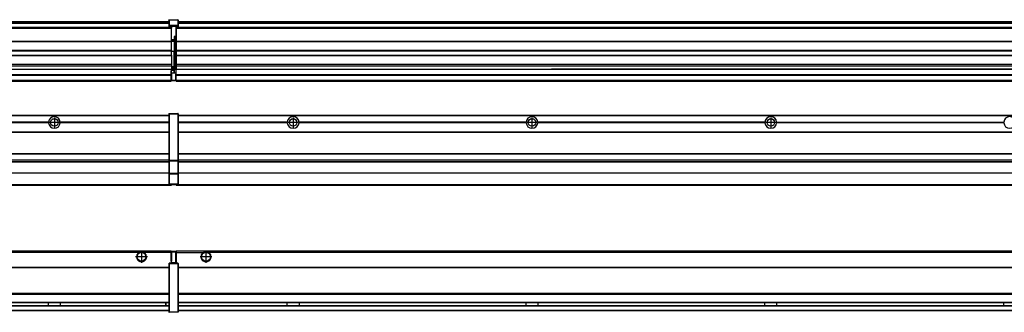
# Model space of a CAD drawing. Header units: inches. Extents: x -381 to 25822, y -418 to 176.
# Tile 23 of 48: x 6124 to 6949, y -154 to 90. Entities that reach past the tile are written whole.
import ezdxf

# ---------------------------------------------------------------- set-up
doc = ezdxf.new("R2010")
doc.units = ezdxf.units.IN
doc.linetypes.add('DOT_CENTER', pattern=[14, 12, -1, 0, -1])
doc.layers.add('1', color=7, linetype='Continuous')

# ---------------------------------------------------------------- blocks, each defined once
blk = doc.blocks.new('Modulos_intermedio__FL-14__3__21', base_point=(4855.18, -48.03))
at = {"color": 7, "linetype": 'Continuous'}
for p, q in [((4856.88, 10.47), (6249.18, 10.47)), ((4856.88, 10.22), (6249.18, 10.22)), ((6222.43, 10.47), (6222.48, 10.52)), ((6222.48, 10.52), (6229.88, 10.52)), ((6229.93, 10.47), (6229.88, 10.52)), ((6249.18, 11.72), (6249.19, 11.79)), ((6249.18, 11.72), (6249.18, 11.47)), ((6249.18, 11.47), (6249.43, 11.47)), ((6249.18, 11.47), (6249.18, -27.21)), ((6249.19, 11.79), (6249.2, 11.82)), ((6249.2, 11.82), (6249.22, 11.86)), ((6249.22, 11.86), (6249.25, 11.9)), ((6249.25, 11.9), (6249.29, 11.93)), ((6249.29, 11.93), (6249.34, 11.96)), ((6249.34, 11.96), (6249.36, 11.96)), ((6249.36, 11.96), (6249.43, 11.97)), ((6249.43, 11.97), (6256.63, 11.97)), ((6249.43, 11.97), (6249.43, 11.47)), ((6249.43, 11.47), (6249.43, -27.21)), ((6256.63, 11.47), (6249.43, 11.47)), ((6256.7, 11.96), (6256.63, 11.97)), ((6256.63, 11.97), (6256.63, 11.47)), ((6256.63, 11.47), (6256.63, -27.21)), ((6256.88, 11.47), (6256.63, 11.47)), ((6256.72, 11.96), (6256.7, 11.96)), ((6256.76, 11.93), (6256.72, 11.96)), ((6256.8, 11.9), (6256.76, 11.93)), ((6256.84, 11.86), (6256.8, 11.9)), ((6256.86, 11.82), (6256.84, 11.86)), ((6256.87, 11.79), (6256.86, 11.82)), ((6256.88, 11.72), (6256.87, 11.79)), ((6256.88, 11.72), (6256.88, 11.47)), ((6256.88, 11.47), (6256.88, -27.21)), ((6148.29, 4.77), (5958.07, 4.77)), ((6148.29, 4.17), (5958.07, 4.17)), ((6148.28, 4.47), (5958.08, 4.47)), ((6148.29, 4.77), (6148.28, 4.47)), ((6148.28, 4.47), (6148.29, 4.17)), ((6155.9, 6.05), (6155.91, 6.04)), ((6249.18, 4.77), (6158.07, 4.77)), ((6158.08, 4.47), (6158.07, 4.77)), ((6158.07, 4.17), (6158.08, 4.47)), ((6249.18, 4.17), (6158.07, 4.17)), ((6249.18, 4.47), (6158.08, 4.47)), ((4856.88, -3.53), (6249.18, -3.53)), ((4856.88, -3.78), (6249.18, -3.78)), ((6249.18, -4.03), (4856.88, -4.03)), ((4856.88, -21.53), (6249.18, -21.53)), ((4856.88, -21.78), (6249.18, -21.78)), ((4856.88, -26.73), (6249.18, -26.73)), ((4856.88, -26.82), (6249.18, -26.82)), ((4856.88, -28.37), (6249.18, -28.37)), ((4856.88, -28.53), (6249.18, -28.53)), ((4856.88, -28.65), (6249.18, -28.65)), ((6249.18, -27.21), (6249.18, -27.52)), ((6249.18, -27.21), (6249.43, -27.21)), ((6249.18, -27.52), (6249.19, -27.54)), ((6249.18, -27.52), (6249.18, -38.19)), ((6249.19, -27.54), (6249.22, -27.57)), ((6249.22, -27.57), (6249.25, -27.59)), ((6249.25, -27.59), (6249.29, -27.6)), ((6249.29, -27.6), (6249.34, -27.61)), ((6249.34, -27.61), (6249.36, -27.61)), ((6249.36, -27.61), (6249.43, -27.62)), ((6249.43, -27.21), (6256.63, -27.21)), ((6249.43, -27.21), (6249.43, -27.62)), ((6249.43, -27.62), (6256.63, -27.62)), ((6249.43, -27.62), (6249.43, -38.3)), ((6256.88, -27.21), (6256.63, -27.21)), ((6256.63, -27.21), (6256.63, -27.62)), ((6256.7, -27.61), (6256.63, -27.62)), ((6256.63, -27.62), (6256.63, -38.3)), ((6256.72, -27.61), (6256.7, -27.61)), ((6256.76, -27.6), (6256.72, -27.61)), ((6256.8, -27.59), (6256.76, -27.6)), ((6256.84, -27.57), (6256.8, -27.59)), ((6256.87, -27.54), (6256.84, -27.57)), ((6256.88, -27.52), (6256.87, -27.54)), ((6256.88, -27.21), (6256.88, -27.52)), ((6256.88, -27.52), (6256.88, -38.19)), ((6249.18, -38.02), (4856.88, -38.02)), ((6249.18, -38.11), (4856.88, -38.11)), ((6249.18, -38.19), (6249.18, -38.71)), ((6249.18, -38.19), (6249.19, -38.22)), ((6249.18, -38.71), (6249.43, -38.71)), ((6249.18, -38.71), (6249.18, -47.03)), ((6249.19, -38.22), (6249.22, -38.25)), ((6249.22, -38.25), (6249.25, -38.27)), ((6249.25, -38.27), (6249.29, -38.28)), ((6249.29, -38.28), (6249.34, -38.29)), ((6249.34, -38.29), (6249.36, -38.29)), ((6249.36, -38.29), (6249.43, -38.3)), ((6256.63, -38.3), (6249.43, -38.3)), ((6249.43, -38.3), (6249.43, -38.71)), ((6256.63, -38.71), (6249.43, -38.71)), ((6249.43, -38.71), (6249.43, -47.03)), ((6256.7, -38.29), (6256.63, -38.3)), ((6256.63, -38.3), (6256.63, -38.71)), ((6256.88, -38.71), (6256.63, -38.71)), ((6256.63, -38.71), (6256.63, -47.03)), ((6256.72, -38.29), (6256.7, -38.29)), ((6256.76, -38.28), (6256.72, -38.29)), ((6256.8, -38.27), (6256.76, -38.28)), ((6256.84, -38.25), (6256.8, -38.27)), ((6256.87, -38.22), (6256.84, -38.25)), ((6256.88, -38.19), (6256.87, -38.22)), ((6256.88, -38.19), (6256.88, -38.71)), ((6256.88, -38.71), (6256.88, -47.03)), ((4855.18, -48.03), (6251.18, -48.03)), ((4856.63, -47.53), (6249.43, -47.53)), ((6249.18, -47.03), (6249.43, -47.03)), ((6249.18, -47.03), (6249.18, -47.28)), ((6249.18, -47.28), (6249.19, -47.34)), ((6249.19, -47.34), (6249.2, -47.37)), ((6249.2, -47.37), (6249.22, -47.41)), ((6249.22, -47.41), (6249.25, -47.45)), ((6249.25, -47.45), (6249.29, -47.49)), ((6249.29, -47.49), (6249.34, -47.51)), ((6249.34, -47.51), (6249.36, -47.52)), ((6249.36, -47.52), (6249.43, -47.53)), ((6249.43, -47.03), (6256.63, -47.03)), ((6249.43, -47.03), (6249.43, -47.53)), ((6249.43, -47.53), (6256.63, -47.53)), ((6251.18, -47.53), (6251.18, -48.03)), ((6256.63, -47.03), (6256.63, -47.53)), ((6256.88, -47.03), (6256.63, -47.03)), ((6256.7, -47.52), (6256.63, -47.53)), ((6256.72, -47.51), (6256.7, -47.52)), ((6256.76, -47.49), (6256.72, -47.51)), ((6256.8, -47.45), (6256.76, -47.49)), ((6256.84, -47.41), (6256.8, -47.45)), ((6256.86, -47.37), (6256.84, -47.41)), ((6256.87, -47.34), (6256.86, -47.37)), ((6256.88, -47.28), (6256.87, -47.34)), ((6256.88, -47.03), (6256.88, -47.28))]:
    blk.add_line(p, q, dxfattribs=at)
blk.add_circle((6153.18, 4.47), 3.15, dxfattribs=at)
for start, end in [(3.5101, 176.4899), (183.51008, 356.48992)]:
    blk.add_arc((6153.18, 4.47), 4.9, start, end, dxfattribs=at)
at = {"layer": '1', "color": 2, "linetype": 'DOT_CENTER'}
for p, q in [((6153.18, 8.62), (6153.18, 0.32)), ((6157.33, 4.47), (6149.03, 4.47))]:
    blk.add_line(p, q, dxfattribs=at)
blk = doc.blocks.new('Modulos_intermedio__FL-14__4__26', base_point=(6255.18, -48.03))
at = {"color": 7, "linetype": 'Continuous'}
for p, q in [((6256.88, 10.47), (7649.18, 10.47)), ((6256.88, 10.22), (7649.18, 10.22)), ((6276.43, 10.47), (6276.48, 10.52)), ((6276.48, 10.52), (6283.88, 10.52)), ((6283.93, 10.47), (6283.88, 10.52)), ((6348.29, 4.77), (6256.88, 4.77)), ((6348.28, 4.47), (6256.88, 4.47)), ((6348.29, 4.17), (6256.88, 4.17)), ((6348.28, 4.47), (6348.29, 4.77)), ((6348.29, 4.17), (6348.28, 4.47)), ((6350.45, 6.05), (6350.45, 6.04)), ((6350.45, 2.91), (6350.45, 2.9)), ((6358.07, 4.77), (6358.08, 4.47)), ((6548.29, 4.77), (6358.07, 4.77)), ((6358.08, 4.47), (6358.07, 4.17)), ((6548.29, 4.17), (6358.07, 4.17)), ((6548.28, 4.47), (6358.08, 4.47)), ((6548.28, 4.47), (6548.29, 4.77)), ((6548.29, 4.17), (6548.28, 4.47)), ((6748.29, 4.77), (6558.07, 4.77)), ((6558.07, 4.77), (6558.08, 4.47)), ((6558.08, 4.47), (6558.07, 4.17)), ((6748.29, 4.17), (6558.07, 4.17)), ((6748.28, 4.47), (6558.08, 4.47)), ((6748.28, 4.47), (6748.29, 4.77)), ((6748.29, 4.17), (6748.28, 4.47)), ((6758.07, 4.77), (6948.29, 4.77)), ((6758.07, 4.77), (6758.08, 4.47)), ((6758.08, 4.47), (6758.07, 4.17)), ((6948.29, 4.17), (6758.07, 4.17)), ((6948.28, 4.47), (6758.08, 4.47)), ((6948.28, 4.47), (6948.29, 4.77)), ((6948.29, 4.17), (6948.28, 4.47)), ((6256.88, -3.53), (7649.18, -3.53)), ((6256.88, -3.78), (7649.18, -3.78)), ((7649.18, -4.03), (6256.88, -4.03)), ((6256.88, -21.53), (7649.18, -21.53)), ((6256.88, -21.78), (7649.18, -21.78)), ((6256.88, -26.73), (7649.18, -26.73)), ((6256.88, -26.82), (7649.18, -26.82)), ((6256.88, -28.37), (7649.18, -28.37)), ((6256.88, -28.53), (7649.18, -28.53)), ((6256.88, -28.65), (7649.18, -28.65)), ((7649.18, -38.02), (6256.88, -38.02)), ((7649.18, -38.11), (6256.88, -38.11)), ((6255.18, -47.53), (6255.18, -48.03)), ((6255.18, -48.03), (7651.18, -48.03)), ((6256.63, -47.53), (7649.43, -47.53))]:
    blk.add_line(p, q, dxfattribs=at)
for centre in [(6353.18, 4.47), (6553.18, 4.47), (6753.18, 4.47)]:
    blk.add_circle(centre, 3.15, dxfattribs=at)
for centre, start, end in [((6353.18, 4.47), 3.5101, 176.4899), ((6553.18, 4.47), 3.5101, 176.4899), ((6753.18, 4.47), 3.5101, 176.4899), ((6953.18, 4.47), 3.5101, 176.4899), ((6353.18, 4.47), 183.51008, 356.48992), ((6553.18, 4.47), 183.51008, 356.48992), ((6753.18, 4.47), 183.51008, 356.48992), ((6953.18, 4.47), 183.51008, 356.48992)]:
    blk.add_arc(centre, 4.9, start, end, dxfattribs=at)
at = {"layer": '1', "color": 2, "linetype": 'DOT_CENTER'}
for p, q in [((6353.18, 8.62), (6353.18, 0.32)), ((6553.18, 8.62), (6553.18, 0.32)), ((6753.18, 8.62), (6753.18, 0.32)), ((6357.33, 4.47), (6349.03, 4.47)), ((6557.33, 4.47), (6549.03, 4.47)), ((6757.33, 4.47), (6749.03, 4.47))]:
    blk.add_line(p, q, dxfattribs=at)
blk = doc.blocks.new('F-248__36', base_point=(621.12, -75.97))
for name, p in [('Modulos_intermedio__FL-14__3__21', (4855.18, -48.03)), ('Modulos_intermedio__FL-14__4__26', (6255.18, -48.03))]:
    blk.add_blockref(name, p)
blk = doc.blocks.new('Alzado2', base_point=(2889, -32))
blk.add_blockref('F-248__36', (621.12, -75.97))
blk = doc.blocks.new('Modulos_intermedio__FL-14__3__48', base_point=(4855.18, 38.97))
at = {"color": 7, "linetype": 'Continuous'}
for p, q in [((6251.18, 83.99), (4855.18, 83.99)), ((4855.18, 83.97), (6251.18, 83.97)), ((4855.18, 83.47), (6251.18, 83.47)), ((4856.88, 88.97), (6249.18, 88.97)), ((4856.88, 88.96), (6249.18, 88.96)), ((4856.88, 88.35), (6249.18, 88.35)), ((4856.88, 88.03), (6249.18, 88.03)), ((4856.88, 87.7), (6249.18, 87.7)), ((6249.19, 90.22), (6249.18, 90.16)), ((6249.18, 90.16), (6249.19, 90.22)), ((6249.18, 90.16), (6249.18, 85.33)), ((6249.18, 85.33), (6249.19, 85.4)), ((6249.18, 85.33), (6249.18, 85.22)), ((6249.18, 85.22), (6249.19, 85.29)), ((6249.18, 85.22), (6249.18, 84.97)), ((6249.18, 84.97), (6249.18, 84.72)), ((6249.18, 84.97), (6249.43, 84.97)), ((6249.19, 84.66), (6249.18, 84.72)), ((6249.19, 90.29), (6249.2, 90.32)), ((6249.19, 90.22), (6249.19, 90.29)), ((6249.19, 90.22), (6249.2, 90.24)), ((6249.19, 85.4), (6249.2, 85.42)), ((6249.19, 85.29), (6249.2, 85.32)), ((6249.2, 84.63), (6249.19, 84.66)), ((6249.2, 90.32), (6249.22, 90.36)), ((6249.2, 90.24), (6249.22, 90.28)), ((6249.2, 85.42), (6249.22, 85.46)), ((6249.2, 85.32), (6249.22, 85.36)), ((6249.22, 84.59), (6249.2, 84.63)), ((6249.22, 90.36), (6249.25, 90.4)), ((6249.22, 90.28), (6249.25, 90.32)), ((6249.22, 85.46), (6249.25, 85.5)), ((6249.22, 85.36), (6249.25, 85.4)), ((6249.22, 85.36), (6249.25, 85.4)), ((6249.25, 84.55), (6249.22, 84.59)), ((6249.25, 90.4), (6249.29, 90.43)), ((6249.25, 90.32), (6249.29, 90.35)), ((6249.25, 85.5), (6249.29, 85.53)), ((6249.25, 85.4), (6249.34, 85.46)), ((6249.25, 85.4), (6249.29, 85.43)), ((6249.29, 84.51), (6249.25, 84.55)), ((6249.29, 90.43), (6249.34, 90.46)), ((6249.29, 90.35), (6249.34, 90.37)), ((6249.29, 85.53), (6249.34, 85.55)), ((6249.29, 85.43), (6249.34, 85.46)), ((6249.34, 84.49), (6249.29, 84.51)), ((6249.34, 90.46), (6249.36, 90.46)), ((6249.34, 90.37), (6249.36, 90.38)), ((6249.34, 85.55), (6249.36, 85.55)), ((6249.34, 85.46), (6249.36, 85.46)), ((6249.36, 84.48), (6249.34, 84.49)), ((6249.36, 90.46), (6249.43, 90.47)), ((6249.36, 90.38), (6249.43, 90.39)), ((6249.36, 85.55), (6249.43, 85.56)), ((6249.36, 85.46), (6249.43, 85.47)), ((6249.43, 84.47), (6249.36, 84.48)), ((6249.43, 90.47), (6256.63, 90.47)), ((6249.43, 90.47), (6249.43, 90.39)), ((6249.43, 90.39), (6249.43, 85.56)), ((6249.43, 90.39), (6256.63, 90.39)), ((6256.63, 85.56), (6249.43, 85.56)), ((6249.43, 85.56), (6249.43, 85.47)), ((6249.43, 85.47), (6256.63, 85.47)), ((6249.43, 85.47), (6249.43, 84.97)), ((6249.43, 84.97), (6249.43, 84.47)), ((6249.43, 84.97), (6251.18, 84.97)), ((6249.43, 84.47), (6251.18, 84.47)), ((6251.18, 84.97), (6251.18, 83.97)), ((6251.18, 84.97), (6254.88, 84.97)), ((6251.18, 83.97), (6251.18, 83.47)), ((6251.18, 72.41), (6251.18, 83.47)), ((6254.88, 84.97), (6256.63, 84.97)), ((6254.88, 84.97), (6254.88, 77.44)), ((6254.88, 84.47), (6256.63, 84.47)), ((6256.7, 90.46), (6256.63, 90.47)), ((6256.63, 90.47), (6256.63, 90.39)), ((6256.7, 90.38), (6256.63, 90.39)), ((6256.63, 90.39), (6256.63, 85.56)), ((6256.63, 85.56), (6256.63, 85.47)), ((6256.7, 85.55), (6256.63, 85.56)), ((6256.63, 85.47), (6256.63, 84.97)), ((6256.7, 85.46), (6256.63, 85.47)), ((6256.63, 84.97), (6256.63, 84.47)), ((6256.88, 84.97), (6256.63, 84.97)), ((6256.63, 84.47), (6256.7, 84.48)), ((6256.72, 90.46), (6256.7, 90.46)), ((6256.72, 90.37), (6256.7, 90.38)), ((6256.72, 85.55), (6256.7, 85.55)), ((6256.72, 85.46), (6256.7, 85.46)), ((6256.7, 84.48), (6256.72, 84.49)), ((6256.76, 90.43), (6256.72, 90.46)), ((6256.76, 90.35), (6256.72, 90.37)), ((6256.76, 85.53), (6256.72, 85.55)), ((6256.72, 85.46), (6256.76, 85.43)), ((6256.76, 85.43), (6256.72, 85.46)), ((6256.72, 84.49), (6256.76, 84.51)), ((6256.8, 90.4), (6256.76, 90.43)), ((6256.8, 90.32), (6256.76, 90.35)), ((6256.8, 85.5), (6256.76, 85.53)), ((6256.8, 85.4), (6256.76, 85.43)), ((6256.76, 84.51), (6256.8, 84.55)), ((6256.84, 90.36), (6256.8, 90.4)), ((6256.84, 90.28), (6256.8, 90.32)), ((6256.84, 85.46), (6256.8, 85.5)), ((6256.8, 85.4), (6256.84, 85.36)), ((6256.84, 85.36), (6256.8, 85.4)), ((6256.8, 84.55), (6256.84, 84.59)), ((6256.86, 90.32), (6256.84, 90.36)), ((6256.86, 90.24), (6256.84, 90.28)), ((6256.86, 85.42), (6256.84, 85.46)), ((6256.86, 85.32), (6256.84, 85.36)), ((6256.84, 84.59), (6256.86, 84.63)), ((6256.87, 90.29), (6256.86, 90.32)), ((6256.88, 90.22), (6256.86, 90.24)), ((6256.87, 85.4), (6256.86, 85.42)), ((6256.87, 85.29), (6256.86, 85.32)), ((6256.86, 84.63), (6256.87, 84.66)), ((6256.88, 90.22), (6256.87, 90.29)), ((6256.88, 85.33), (6256.87, 85.4)), ((6256.88, 85.22), (6256.87, 85.29)), ((6256.87, 84.66), (6256.88, 84.72)), ((6256.88, 90.16), (6256.88, 90.22)), ((6256.88, 90.22), (6256.88, 90.16)), ((6256.88, 90.16), (6256.88, 85.33)), ((6256.88, 85.33), (6256.88, 85.22)), ((6256.88, 85.22), (6256.88, 84.97)), ((6256.88, 84.97), (6256.88, 84.72)), ((6253.43, 76.45), (6253.43, 73.5)), ((6254.88, 76.45), (6253.43, 76.45)), ((6253.68, 76.45), (6253.68, 73.5)), ((6253.68, 76.3), (6254.88, 76.3)), ((6254.88, 79.65), (6255.18, 79.58)), ((6254.88, 78.12), (6255.18, 78.12)), ((6254.88, 77.6), (6255.18, 77.6)), ((6254.88, 77.44), (6255.18, 77.36)), ((6254.88, 76.45), (6255.18, 76.53)), ((6254.88, 76.3), (6254.88, 76.45)), ((6255.18, 76.3), (6254.88, 76.3)), ((6254.88, 63.97), (6254.88, 76.3)), ((4855.18, 72.41), (6251.18, 72.41)), ((4855.18, 72.16), (6251.18, 72.16)), ((6253.43, 73.5), (6251.18, 73.5)), ((6253.43, 73), (6251.18, 73)), ((6251.18, 72.5), (6253.43, 72.5)), ((6251.18, 72.41), (6251.18, 72.16)), ((6251.18, 64.79), (6251.18, 72.16)), ((6253.43, 73), (6253.43, 73.5)), ((6253.43, 73.5), (6253.68, 73.5)), ((6253.43, 73), (6253.43, 72.5)), ((6253.68, 72.5), (6253.43, 72.5)), ((6253.43, 72.5), (6253.43, 63.97)), ((6253.68, 73.19), (6253.67, 73.21)), ((6253.68, 73.25), (6253.68, 73.5)), ((6253.68, 73.19), (6253.68, 72.5)), ((6253.68, 63.97), (6253.68, 72.5)), ((6251.18, 64.79), (4855.18, 64.79)), ((4855.18, 64.54), (6251.18, 64.54)), ((4855.18, 60.91), (6251.18, 60.91)), ((4855.18, 60.41), (6251.18, 60.41)), ((6251.18, 64.79), (6251.18, 64.54)), ((6251.18, 60.91), (6251.18, 64.54)), ((6253.43, 63.97), (6251.18, 63.97)), ((6251.18, 60.91), (6251.18, 60.41)), ((6251.18, 60.41), (6251.18, 59.42)), ((6251.18, 59.42), (6251.18, 53.15)), ((6253.43, 63.97), (6253.68, 63.97)), ((6253.43, 50.98), (6253.43, 63.97)), ((6253.68, 50.98), (6253.68, 63.97)), ((6253.68, 63.97), (6254.88, 63.97)), ((6255.18, 63.97), (6254.88, 63.97)), ((6254.88, 49.58), (6254.88, 63.97)), ((4855.18, 53.15), (6251.18, 53.15)), ((6251.18, 51.48), (4855.18, 51.48)), ((6251.18, 53.15), (6251.18, 51.48)), ((6251.18, 51.48), (6251.18, 51.37)), ((6251.18, 51.37), (6251.18, 49.19)), ((6253.43, 50.98), (6251.18, 50.98)), ((6253.43, 49.98), (6251.18, 49.98)), ((6253.43, 50.98), (6253.68, 50.98)), ((6253.43, 49.98), (6253.43, 50.98)), ((6253.43, 49.98), (6253.43, 48.98)), ((6253.68, 49.73), (6253.68, 50.98)), ((6253.68, 49.73), (6253.68, 48.98)), ((6253.68, 49.58), (6254.88, 49.58)), ((6255.18, 49.58), (6254.88, 49.58)), ((6254.88, 48.93), (6254.88, 49.58)), ((4855.18, 44.48), (6251.13, 44.48)), ((4855.18, 44.04), (6251.13, 44.04)), ((5578.18, 49.19), (6251.18, 49.19)), ((5578.18, 49.16), (6251.18, 49.16)), ((6251.13, 47.58), (6251.18, 47.58)), ((6251.13, 44.48), (6251.13, 47.58)), ((6251.13, 45.47), (6251.18, 45.48)), ((6251.13, 44.48), (6251.18, 44.48)), ((6251.13, 44.48), (6251.13, 44.04)), ((6251.13, 39.97), (6251.13, 44.04)), ((6251.18, 49.19), (6251.18, 49.16)), ((6251.18, 47.58), (6251.18, 49.16)), ((6253.43, 48.98), (6251.18, 48.98)), ((6253.43, 47.91), (6251.18, 47.91)), ((6251.18, 46), (6251.18, 47.58)), ((6251.18, 46), (6251.18, 39.97)), ((6251.18, 46), (6253.43, 46)), ((6253.68, 48.98), (6253.43, 48.98)), ((6253.43, 47.91), (6253.43, 48.98)), ((6253.43, 46), (6253.43, 47.91)), ((6253.43, 47.91), (6253.52, 47.89)), ((6253.43, 46), (6254.88, 46)), ((6253.52, 47.89), (6253.6, 47.83)), ((6253.6, 47.83), (6253.66, 47.75)), ((6253.66, 47.75), (6253.68, 47.66)), ((6253.68, 47.66), (6253.68, 48.98)), ((6253.68, 48.93), (6254.88, 48.93)), ((6253.68, 46), (6253.68, 47.66)), ((6255.18, 45.08), (6254.63, 44.93)), ((6254.63, 44.93), (6254.63, 39.97)), ((6254.88, 48.93), (6254.88, 47.33)), ((6254.88, 48.93), (6255.18, 48.85)), ((6254.88, 47.33), (6254.88, 46)), ((6255.18, 45.92), (6254.88, 46)), ((6254.88, 45), (6255.18, 45.08)), ((6254.88, 45), (6254.88, 39.97)), ((6254.88, 44.81), (6255.18, 44.87)), ((6254.88, 41.31), (6255.18, 41.37)), ((4855.18, 39.97), (6251.13, 39.97)), ((4855.18, 39.47), (6251.13, 39.47)), ((4855.18, 39.22), (6251.13, 39.22)), ((4855.18, 38.97), (6251.13, 38.97)), ((6251.18, 40.48), (6251.13, 40.48)), ((6251.13, 39.97), (6251.13, 39.47)), ((6251.13, 39.22), (6251.13, 39.47)), ((6251.13, 39.22), (6251.13, 38.97)), ((6251.18, 39.97), (6254.63, 39.97)), ((6251.18, 39.97), (6251.18, 39.47)), ((6251.18, 39.47), (6254.63, 39.47)), ((6254.63, 39.97), (6254.63, 39.47)), ((6254.88, 39.97), (6254.63, 39.97)), ((6254.88, 40.83), (6255.18, 40.91)), ((6254.88, 39.97), (6254.88, 39.72))]:
    blk.add_line(p, q, dxfattribs=at)
for centre, start, end in [((6253.43, 73.25), 270, 0), ((6253.43, 49.73), 0, 90), ((6254.63, 39.72), 270, 0)]:
    blk.add_arc(centre, 0.25, start, end, dxfattribs=at)
blk = doc.blocks.new('Modulos_intermedio__FL-14__4__53', base_point=(6255.18, 38.97))
at = {"color": 7, "linetype": 'Continuous'}
for p, q in [((6255.18, 84.47), (6255.18, 83.99)), ((6255.18, 83.99), (6255.18, 83.97)), ((7651.18, 83.99), (6255.18, 83.99)), ((6255.18, 83.97), (6255.18, 83.47)), ((6255.18, 83.97), (7651.18, 83.97)), ((6255.18, 83.47), (6255.18, 72.41)), ((6255.18, 83.47), (7651.18, 83.47)), ((6256.88, 88.97), (7649.18, 88.97)), ((6256.88, 88.96), (7649.18, 88.96)), ((6256.88, 88.35), (7649.18, 88.35)), ((6256.88, 88.03), (7649.18, 88.03)), ((6256.88, 87.7), (7649.18, 87.7)), ((6255.18, 72.41), (6255.18, 72.16)), ((6255.18, 72.41), (7651.18, 72.41)), ((6255.18, 72.16), (7651.18, 72.16)), ((6255.18, 72.16), (6255.18, 64.79)), ((7651.18, 64.79), (6255.18, 64.79)), ((6255.18, 64.79), (6255.18, 64.54)), ((6255.18, 64.54), (6255.18, 60.91)), ((6255.18, 64.54), (7651.18, 64.54)), ((6255.18, 60.91), (6255.18, 60.41)), ((6255.18, 60.91), (7651.18, 60.91)), ((6255.18, 60.41), (7651.18, 60.41)), ((6255.18, 60.41), (6255.18, 59.42)), ((6255.18, 59.42), (6255.18, 53.15)), ((6255.18, 53.15), (6255.18, 51.48)), ((6255.18, 53.15), (7651.18, 53.15)), ((7651.18, 51.48), (6255.18, 51.48)), ((6255.18, 51.48), (6255.18, 51.37)), ((6255.18, 51.37), (6255.18, 49.19)), ((6255.18, 49.19), (6255.18, 49.16)), ((6255.18, 49.19), (6569.43, 49.19)), ((6255.18, 44.48), (6255.18, 49.16)), ((6255.18, 49.16), (6569.43, 49.16)), ((6255.18, 44.48), (6255.18, 44.04)), ((6255.18, 44.48), (7651.13, 44.48)), ((6255.18, 39.97), (6255.18, 44.04)), ((6255.18, 44.04), (7651.13, 44.04)), ((6578.18, 49.19), (6569.43, 49.19)), ((6569.43, 49.19), (6569.43, 49.18)), ((6569.43, 49.18), (6578.18, 49.18)), ((6569.43, 49.18), (6569.43, 49.16)), ((6569.43, 49.16), (6578.18, 49.16)), ((6578.18, 49.19), (6578.18, 49.18)), ((6769.43, 49.19), (6578.18, 49.19)), ((6578.18, 49.18), (6578.18, 49.16)), ((6578.18, 49.16), (6769.43, 49.16)), ((6778.18, 49.19), (6769.43, 49.19)), ((6769.43, 49.19), (6769.43, 49.18)), ((6769.43, 49.18), (6778.18, 49.18)), ((6769.43, 49.18), (6769.43, 49.16)), ((6769.43, 49.16), (6778.18, 49.16)), ((6778.18, 49.19), (6778.18, 49.18)), ((6969.43, 49.19), (6778.18, 49.19)), ((6778.18, 49.18), (6778.18, 49.16)), ((6778.18, 49.16), (6969.43, 49.16)), ((6255.18, 39.97), (6255.18, 39.47)), ((6255.18, 39.97), (7651.13, 39.97)), ((6255.18, 39.47), (6255.18, 39.22)), ((6255.18, 39.47), (7651.13, 39.47)), ((6255.18, 39.22), (6255.18, 38.97)), ((6255.18, 39.22), (7651.13, 39.22)), ((6255.18, 38.97), (7651.13, 38.97))]:
    blk.add_line(p, q, dxfattribs=at)
blk = doc.blocks.new('F-248__63', base_point=(621.12, 38.97))
for name, p in [('Modulos_intermedio__FL-14__3__48', (4855.18, 38.97)), ('Modulos_intermedio__FL-14__4__53', (6255.18, 38.97))]:
    blk.add_blockref(name, p)
blk = doc.blocks.new('Inferior2', base_point=(2889, 64.72))
blk.add_blockref('F-248__63', (621.12, 38.97))
blk = doc.blocks.new('Modulos_intermedio__FL-14__3__74', base_point=(4855.18, -154.47))
at = {"color": 7, "linetype": 'Continuous'}
for p, q in [((4855.18, -102.97), (6251.13, -102.97)), ((6223.77, -104.47), (4882.59, -104.47)), ((6224.72, -103.98), (6223.77, -104.47)), ((6226.18, -103.72), (6224.72, -103.98)), ((6227.63, -103.98), (6226.18, -103.72)), ((6228.59, -104.47), (6227.63, -103.98)), ((6251.13, -104.47), (6228.59, -104.47)), ((6251.13, -104.47), (6251.13, -102.97)), ((6251.13, -111.58), (6251.13, -104.47)), ((6251.18, -104.48), (6251.13, -104.48)), ((6251.18, -105.48), (6251.13, -105.48)), ((6251.18, -103.47), (6251.18, -103.97)), ((6254.63, -103.47), (6251.18, -103.47)), ((6251.18, -103.97), (6254.63, -103.97)), ((6251.18, -103.97), (6251.18, -111.58)), ((6254.63, -103.47), (6254.63, -103.97)), ((6254.63, -103.97), (6254.63, -112.97)), ((6254.88, -103.97), (6254.63, -103.97)), ((6254.88, -103.72), (6254.88, -103.97)), ((6254.88, -103.97), (6254.88, -112.97)), ((6254.88, -104.83), (6255.18, -104.91)), ((6254.88, -106.47), (6255.18, -106.47)), ((6249.18, -113.72), (6249.19, -113.66)), ((6249.18, -113.72), (6249.18, -113.97)), ((6249.18, -113.97), (6249.18, -153.97)), ((6249.18, -113.97), (6249.43, -113.97)), ((6249.19, -113.66), (6249.2, -113.63)), ((6249.2, -113.63), (6249.22, -113.59)), ((6249.22, -113.59), (6249.25, -113.55)), ((6249.25, -113.55), (6249.29, -113.51)), ((6249.29, -113.51), (6249.34, -113.49)), ((6249.34, -113.49), (6249.36, -113.48)), ((6249.36, -113.48), (6249.43, -113.47)), ((6251.18, -113.47), (6249.43, -113.47)), ((6249.43, -113.47), (6249.43, -113.97)), ((6256.63, -113.97), (6249.43, -113.97)), ((6249.43, -113.97), (6249.43, -153.97)), ((6251.13, -109.47), (6251.18, -109.48)), ((6251.18, -111.58), (6251.13, -111.58)), ((6251.18, -113.47), (6251.18, -111.58)), ((6254.63, -112.97), (6251.18, -112.97)), ((6254.88, -113.47), (6251.18, -113.47)), ((6254.63, -112.97), (6254.63, -113.47)), ((6254.88, -112.97), (6254.63, -112.97)), ((6254.88, -107.48), (6255.18, -107.48)), ((6254.88, -111.93), (6255.18, -112.01)), ((6254.88, -112.97), (6254.88, -113.26)), ((6254.88, -113.26), (6254.88, -113.47)), ((6256.63, -113.47), (6254.88, -113.47)), ((6256.7, -113.48), (6256.63, -113.47)), ((6256.63, -113.47), (6256.63, -113.97)), ((6256.88, -113.97), (6256.63, -113.97)), ((6256.63, -113.97), (6256.63, -153.97)), ((6256.72, -113.49), (6256.7, -113.48)), ((6256.76, -113.51), (6256.72, -113.49)), ((6256.8, -113.55), (6256.76, -113.51)), ((6256.84, -113.59), (6256.8, -113.55)), ((6256.86, -113.63), (6256.84, -113.59)), ((6256.87, -113.66), (6256.86, -113.63)), ((6256.88, -113.72), (6256.87, -113.66)), ((6256.88, -113.72), (6256.88, -113.97)), ((6256.88, -113.97), (6256.88, -153.97)), ((4856.88, -116.72), (6249.18, -116.72)), ((4856.88, -116.97), (6249.18, -116.97)), ((6249.18, -117.22), (4856.88, -117.22)), ((6249.18, -138.72), (4856.88, -138.72)), ((6249.18, -138.97), (4856.88, -138.97)), ((4856.88, -139.22), (6249.18, -139.22)), ((4856.88, -145.97), (6249.18, -145.97)), ((4856.88, -146.22), (6249.18, -146.22)), ((6148.28, -146.3), (6148.28, -146.22)), ((6148.28, -146.52), (6148.28, -146.3)), ((6148.29, -147.23), (6148.28, -146.52)), ((6148.28, -148.65), (6148.29, -147.96)), ((6148.29, -147.96), (6148.29, -147.23)), ((6158.07, -147.23), (6158.06, -147.56)), ((6158.06, -147.56), (6158.07, -148.2)), ((6158.08, -146.3), (6158.07, -146.59)), ((6158.07, -146.59), (6158.07, -147.23)), ((6158.07, -148.2), (6158.08, -148.6)), ((6158.08, -146.22), (6158.08, -146.3)), ((6246.18, -146.65), (6246.24, -146.4)), ((6246.18, -146.65), (6246.18, -147.16)), ((6246.18, -147.16), (6246.18, -148.23)), ((6246.18, -148.23), (6246.24, -148.55)), ((6246.24, -146.4), (6246.46, -146.22)), ((6246.6, -146.22), (6246.6, -146.26)), ((6246.6, -146.26), (6246.6, -146.97)), ((6246.6, -146.97), (6246.6, -148.69)), ((4856.88, -148.72), (6249.18, -148.72)), ((4856.88, -148.97), (6249.18, -148.97)), ((4856.88, -152.72), (6249.18, -152.72)), ((4856.88, -152.97), (6249.18, -152.97)), ((6148.28, -148.72), (6148.28, -148.65)), ((6158.08, -148.6), (6158.08, -148.72)), ((6246.24, -148.55), (6246.46, -148.72)), ((6246.6, -148.69), (6246.6, -148.72)), ((6249.18, -153.97), (6249.43, -153.97)), ((6249.18, -153.97), (6249.18, -154.22)), ((6249.18, -154.22), (6249.19, -154.29)), ((6249.19, -154.29), (6249.2, -154.32)), ((6249.2, -154.32), (6249.22, -154.36)), ((6249.22, -154.36), (6249.25, -154.4)), ((6249.25, -154.4), (6249.29, -154.43)), ((6249.29, -154.43), (6249.34, -154.46)), ((6249.34, -154.46), (6249.36, -154.46)), ((6249.36, -154.46), (6249.43, -154.47)), ((6249.43, -153.97), (6249.43, -154.47)), ((6249.43, -153.97), (6256.63, -153.97)), ((6256.63, -154.47), (6249.43, -154.47)), ((6256.88, -153.97), (6256.63, -153.97)), ((6256.63, -153.97), (6256.63, -154.47)), ((6256.7, -154.46), (6256.63, -154.47)), ((6256.72, -154.46), (6256.7, -154.46)), ((6256.76, -154.43), (6256.72, -154.46)), ((6256.8, -154.4), (6256.76, -154.43)), ((6256.84, -154.36), (6256.8, -154.4)), ((6256.86, -154.32), (6256.84, -154.36)), ((6256.87, -154.29), (6256.86, -154.32)), ((6256.88, -154.22), (6256.87, -154.29)), ((6256.88, -153.97), (6256.88, -154.22))]:
    blk.add_line(p, q, dxfattribs=at)
for radius in [4, 3.7]:
    blk.add_circle((6226.18, -107.97), radius, dxfattribs=at)
for centre, radius, start, end in [((6226.18, -107.97), 4.25, 124.56032, 55.43968), ((6254.63, -103.72), 0.25, 0, 90)]:
    blk.add_arc(centre, radius, start, end, dxfattribs=at)
at = {"layer": '1', "color": 2, "linetype": 'DOT_CENTER'}
for p, q in [((6226.18, -102.97), (6226.18, -112.97)), ((6231.18, -107.97), (6221.18, -107.97))]:
    blk.add_line(p, q, dxfattribs=at)
blk = doc.blocks.new('Modulos_intermedio__FL-14__4__79', base_point=(6255.18, -154.47))
at = {"color": 7, "linetype": 'Continuous'}
for p, q in [((6255.18, -102.97), (6255.18, -104.47)), ((6255.18, -102.97), (7651.13, -102.97)), ((6255.18, -104.47), (6277.77, -104.47)), ((6255.18, -104.47), (6255.18, -113.47)), ((6277.77, -104.47), (6278.72, -103.98)), ((6278.72, -103.98), (6280.18, -103.72)), ((6280.18, -103.72), (6281.63, -103.98)), ((6281.63, -103.98), (6282.59, -104.47)), ((7623.77, -104.47), (6282.59, -104.47)), ((6256.88, -116.72), (7649.18, -116.72)), ((6256.88, -116.97), (7649.18, -116.97)), ((7649.18, -117.22), (6256.88, -117.22)), ((7649.18, -138.72), (6256.88, -138.72)), ((7649.18, -138.97), (6256.88, -138.97)), ((6256.88, -139.22), (7649.18, -139.22)), ((6256.88, -145.97), (7649.18, -145.97)), ((6256.88, -146.22), (7649.18, -146.22)), ((6348.28, -146.3), (6348.28, -146.22)), ((6348.28, -146.35), (6348.28, -146.3)), ((6348.29, -147.23), (6348.28, -146.35)), ((6348.28, -148.6), (6348.29, -147.56)), ((6348.29, -147.56), (6348.29, -147.23)), ((6358.08, -146.52), (6358.07, -147.23)), ((6358.07, -147.23), (6358.07, -147.72)), ((6358.07, -147.72), (6358.08, -148.43)), ((6358.08, -146.22), (6358.08, -146.3)), ((6358.08, -146.3), (6358.08, -146.52)), ((6548.28, -146.3), (6548.28, -146.22)), ((6548.28, -146.52), (6548.28, -146.3)), ((6548.29, -147.23), (6548.28, -146.52)), ((6548.28, -148.65), (6548.29, -147.96)), ((6548.29, -147.96), (6548.29, -147.23)), ((6558.08, -146.52), (6558.07, -147.23)), ((6558.07, -147.23), (6558.07, -147.72)), ((6558.07, -147.72), (6558.08, -148.43)), ((6558.08, -146.22), (6558.08, -146.3)), ((6558.08, -146.3), (6558.08, -146.52)), ((6748.28, -146.3), (6748.28, -146.22)), ((6748.28, -146.52), (6748.28, -146.3)), ((6748.29, -147.23), (6748.28, -146.52)), ((6748.28, -148.65), (6748.29, -147.96)), ((6748.29, -147.96), (6748.29, -147.23)), ((6758.08, -146.52), (6758.07, -147.23)), ((6758.07, -147.23), (6758.07, -147.72)), ((6758.07, -147.72), (6758.08, -148.43)), ((6758.08, -146.22), (6758.08, -146.3)), ((6758.08, -146.3), (6758.08, -146.52)), ((6948.28, -146.3), (6948.28, -146.22)), ((6948.28, -146.52), (6948.28, -146.3)), ((6948.29, -147.23), (6948.28, -146.52)), ((6948.28, -148.65), (6948.29, -147.96)), ((6948.29, -147.96), (6948.29, -147.23)), ((6256.88, -148.72), (7649.18, -148.72)), ((6256.88, -148.97), (7649.18, -148.97)), ((6256.88, -152.72), (7649.18, -152.72)), ((6256.88, -152.97), (7649.18, -152.97)), ((6348.28, -148.72), (6348.28, -148.6)), ((6358.08, -148.43), (6358.08, -148.65)), ((6358.08, -148.65), (6358.08, -148.72)), ((6548.28, -148.72), (6548.28, -148.65)), ((6558.08, -148.43), (6558.08, -148.65)), ((6558.08, -148.65), (6558.08, -148.72)), ((6748.28, -148.72), (6748.28, -148.65)), ((6758.08, -148.43), (6758.08, -148.65)), ((6758.08, -148.65), (6758.08, -148.72)), ((6948.28, -148.72), (6948.28, -148.65))]:
    blk.add_line(p, q, dxfattribs=at)
for radius in [4, 3.7]:
    blk.add_circle((6280.18, -107.97), radius, dxfattribs=at)
blk.add_arc((6280.18, -107.97), 4.25, 124.56032, 55.43968, dxfattribs=at)
at = {"layer": '1', "color": 2, "linetype": 'DOT_CENTER'}
for p, q in [((6280.18, -102.97), (6280.18, -112.97)), ((6285.18, -107.97), (6275.18, -107.97))]:
    blk.add_line(p, q, dxfattribs=at)
blk = doc.blocks.new('F-248__87', base_point=(621.12, -154.47))
for name, p in [('Modulos_intermedio__FL-14__3__74', (4855.18, -154.47)), ('Modulos_intermedio__FL-14__4__79', (6255.18, -154.47))]:
    blk.add_blockref(name, p)
blk = doc.blocks.new('Superior1', base_point=(2889, -128.72))
blk.add_blockref('F-248__87', (621.12, -154.47))

msp = doc.modelspace()

# ---------------------------------------------------------------- block references
for name, p in [('Inferior2', (2889, 64.72)), ('Alzado2', (2889, -32)), ('Superior1', (2889, -128.72))]:
    msp.add_blockref(name, p)

doc.saveas('drawing.dxf')
